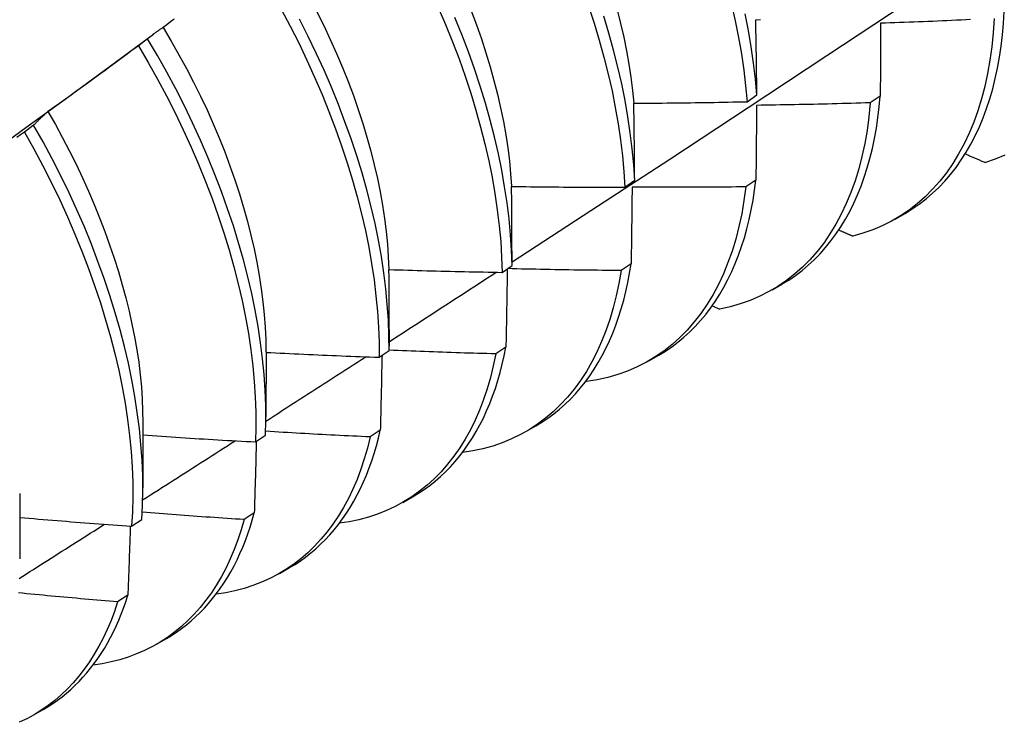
# Model space of a CAD drawing. Header units: inches. Extents: x 23 to 609, y 66 to 286.
# Tile 165 of 178: x 565.23 to 565.508, y 243.954 to 244.152. Entities that reach past the tile are written whole.
import ezdxf

# ---------------------------------------------------------------- set-up
doc = ezdxf.new("R2010")
doc.units = ezdxf.units.IN
doc.header["$MEASUREMENT"] = 0
doc.layers.add('Visible Edges(ANSI)', color=7, linetype='Continuous', lineweight=25)

msp = doc.modelspace()

# ---------------------------------------------------------------- linework, layer by layer
at = {"layer": 'Visible Edges(ANSI)'}
for p, q in [((565.25401, 244.13809), (565.26794, 244.14838)), ((565.26626, 244.14706), (565.26366, 244.14508)), ((565.43568, 244.12926), (565.43847, 244.13121)), ((565.47333, 244.13087), (565.4705, 244.12895)), ((565.23405, 244.12261), (565.23145, 244.12063)), ((565.40113, 244.1051), (565.40393, 244.10705)), ((565.43818, 244.1071), (565.43534, 244.10519)), ((565.47754, 244.09607), (565.48035, 244.09769)), ((565.36646, 244.08101), (565.36927, 244.08296)), ((565.40291, 244.08343), (565.40006, 244.08152)), ((565.44274, 244.07603), (565.44556, 244.07765)), ((565.42587, 244.07158), (565.42796, 244.07064)), ((565.3345, 244.06484), (565.3345, 244.06012)), ((565.29972, 244.05852), (565.2997, 244.04008)), ((565.33168, 244.057), (565.33449, 244.05894)), ((565.36753, 244.05985), (565.36466, 244.05795)), ((565.40795, 244.056), (565.41076, 244.05761)), ((565.39012, 244.05025), (565.39032, 244.05016)), ((565.26492, 244.03848), (565.2649, 244.02004)), ((565.33203, 244.03636), (565.32916, 244.03447)), ((565.37315, 244.03596), (565.37596, 244.03758)), ((565.29677, 244.03306), (565.29959, 244.03499)), ((565.23013, 244.01844), (565.2301, 244)), ((565.33835, 244.01592), (565.34116, 244.01754)), ((565.29641, 244.01298), (565.29353, 244.0111)), ((565.26174, 244.0092), (565.26458, 244.01113)), ((565.30355, 243.99588), (565.30636, 243.9975)), ((565.26068, 243.98971), (565.25779, 243.98783)), ((565.26875, 243.97584), (565.27156, 243.97746)), ((565.23395, 243.9558), (565.23676, 243.95742))]:
    msp.add_line(p, q, dxfattribs=at)
at = {"layer": 'Visible Edges(ANSI)', "flags": 128}
for points in [[(565.36927, 244.08394), (565.39156, 244.09848), (565.41382, 244.11304), (565.43604, 244.12765), (565.45822, 244.14228), (565.48035, 244.15694), (565.50245, 244.17163), (565.52451, 244.18635), (565.54652, 244.2011), (565.5685, 244.21587), (565.59043, 244.23067), (565.61233, 244.24549), (565.63418, 244.26034), (565.656, 244.27521), (565.67778, 244.2901), (565.69951, 244.30501)], [(565.304, 244.15542), (565.30654, 244.15065), (565.30896, 244.14586), (565.31127, 244.14103), (565.31347, 244.13619), (565.31556, 244.13134), (565.31752, 244.12648), (565.31937, 244.12162), (565.32109, 244.11677), (565.32269, 244.11193), (565.32416, 244.10711), (565.3255, 244.10232), (565.32672, 244.09755), (565.3278, 244.09282), (565.32875, 244.08813), (565.32957, 244.0835), (565.33026, 244.07891), (565.33081, 244.07439), (565.33123, 244.06993), (565.33151, 244.06554), (565.33166, 244.06123), (565.33168, 244.057)], [(565.3484, 244.15594), (565.35048, 244.15109), (565.35243, 244.14623), (565.35427, 244.14138), (565.35599, 244.13652), (565.35758, 244.13169), (565.35904, 244.12687), (565.36038, 244.12207), (565.36158, 244.11731), (565.36266, 244.11258), (565.3636, 244.1079), (565.36441, 244.10326), (565.36509, 244.09868), (565.36564, 244.09416), (565.36605, 244.0897), (565.36632, 244.08532), (565.36646, 244.08101)], [(565.35771, 244.15492), (565.3592, 244.15096), (565.36059, 244.14701), (565.36188, 244.14306), (565.36307, 244.13914), (565.36416, 244.13523), (565.36515, 244.13135), (565.36604, 244.12751), (565.36681, 244.1237), (565.36748, 244.11993), (565.36805, 244.1162), (565.3685, 244.11252), (565.36885, 244.1089), (565.3691, 244.10533)], [(565.39088, 244.15628), (565.39247, 244.15144), (565.39392, 244.14662), (565.39525, 244.14183), (565.39645, 244.13707), (565.39752, 244.13234), (565.39845, 244.12766), (565.39926, 244.12303), (565.39993, 244.11845), (565.40046, 244.11393), (565.40087, 244.10948), (565.40113, 244.1051)], [(565.39895, 244.15521), (565.39993, 244.15133), (565.40082, 244.14748), (565.4016, 244.14367), (565.40227, 244.13989), (565.40285, 244.13616), (565.40331, 244.13247), (565.40367, 244.12884)], [(565.43131, 244.15682), (565.43237, 244.1521), (565.4333, 244.14742), (565.4341, 244.14279), (565.43476, 244.13822), (565.43529, 244.13371), (565.43568, 244.12926)], [(565.27381, 244.15262), (565.27276, 244.15183), (565.2717, 244.15104), (565.27065, 244.15025)], [(565.33449, 244.05894), (565.33447, 244.06317), (565.33431, 244.06749), (565.33401, 244.07188), (565.33358, 244.07635), (565.33302, 244.08088), (565.33233, 244.08547), (565.3315, 244.09011), (565.33053, 244.0948), (565.32944, 244.09953), (565.32822, 244.1043), (565.32686, 244.1091), (565.32538, 244.11392), (565.32377, 244.11876), (565.32204, 244.12361), (565.32019, 244.12847), (565.31822, 244.13333), (565.31612, 244.13818), (565.31391, 244.14302), (565.31159, 244.14784), (565.30916, 244.15264)], [(565.31408, 244.15471), (565.31603, 244.15078), (565.31789, 244.14684), (565.31966, 244.14288), (565.32134, 244.13892), (565.32292, 244.13496), (565.32441, 244.131), (565.32579, 244.12705), (565.32708, 244.12311), (565.32826, 244.11919), (565.32935, 244.11528), (565.33032, 244.11141), (565.3312, 244.10756), (565.33197, 244.10375), (565.33264, 244.09998), (565.3332, 244.09625), (565.33366, 244.09256), (565.33402, 244.08893), (565.33427, 244.08535), (565.33442, 244.08184)], [(565.36927, 244.08296), (565.36912, 244.08727), (565.36883, 244.09166), (565.36841, 244.09612), (565.36786, 244.10065), (565.36717, 244.10523), (565.36635, 244.10987), (565.36539, 244.11456), (565.36431, 244.11929), (565.36309, 244.12405), (565.36174, 244.12885), (565.36027, 244.13367), (565.35867, 244.13851), (565.35695, 244.14336), (565.3551, 244.14822), (565.35313, 244.15308)], [(565.40393, 244.10705), (565.40365, 244.11144), (565.40324, 244.11589), (565.40269, 244.12041), (565.40201, 244.125), (565.4012, 244.12963), (565.40025, 244.13432), (565.39917, 244.13905), (565.39796, 244.14381), (565.39663, 244.14861), (565.39516, 244.15343)], [(565.43847, 244.13121), (565.43807, 244.13567), (565.43753, 244.14018), (565.43685, 244.14476), (565.43605, 244.1494), (565.43511, 244.15408)], [(565.43814, 244.15244), (565.43947, 244.15247)], [(565.43847, 244.13121), (565.43846, 244.13211), (565.43845, 244.133), (565.43844, 244.1339), (565.43842, 244.13479), (565.43841, 244.13568), (565.4384, 244.13657), (565.43839, 244.13746), (565.43837, 244.13835), (565.43836, 244.13923), (565.43835, 244.14012), (565.43833, 244.14101), (565.43832, 244.14189), (565.43831, 244.14278), (565.43829, 244.14366), (565.43828, 244.14454), (565.43826, 244.14542), (565.43825, 244.1463), (565.43823, 244.14718), (565.43822, 244.14806), (565.4382, 244.14894), (565.43819, 244.14982), (565.43817, 244.15069), (565.43816, 244.15157), (565.43814, 244.15244)], [(565.50554, 244.15279), (565.50527, 244.14875), (565.50488, 244.1448), (565.50435, 244.14096), (565.50369, 244.13723), (565.5029, 244.1336), (565.50198, 244.1301), (565.50093, 244.12672), (565.49976, 244.12346), (565.49845, 244.12033), (565.49703, 244.11734), (565.49549, 244.11448), (565.49382, 244.11176), (565.49204, 244.10919), (565.49015, 244.10677), (565.48814, 244.1045), (565.48603, 244.10238), (565.4838, 244.10042), (565.48148, 244.09862), (565.47905, 244.09698), (565.47653, 244.09551), (565.47391, 244.0942), (565.47121, 244.09306), (565.46841, 244.09208), (565.46554, 244.09128)], [(565.49886, 244.15246), (565.49752, 244.15239), (565.49618, 244.15233), (565.49485, 244.15227), (565.49351, 244.15221), (565.49217, 244.15215), (565.49084, 244.15209), (565.4895, 244.15204), (565.48816, 244.15198), (565.48683, 244.15192), (565.48549, 244.15187), (565.48415, 244.15182), (565.48282, 244.15176), (565.48148, 244.15171), (565.48014, 244.15166), (565.4788, 244.15162), (565.47747, 244.15157), (565.47613, 244.15152), (565.47479, 244.15148), (565.47345, 244.15143)], [(565.48035, 244.09769), (565.4824, 244.09894), (565.48438, 244.10031), (565.48629, 244.10177), (565.48813, 244.10335), (565.4899, 244.10503), (565.4916, 244.10682), (565.49322, 244.10871), (565.49477, 244.1107), (565.49625, 244.1128), (565.49764, 244.11499), (565.49896, 244.11727), (565.50019, 244.11965), (565.50134, 244.12212), (565.50241, 244.12468), (565.5034, 244.12733), (565.5043, 244.13007), (565.50511, 244.13288), (565.50584, 244.13578), (565.50648, 244.13876), (565.50704, 244.14181), (565.5075, 244.14494), (565.50788, 244.14813), (565.50817, 244.15139), (565.50836, 244.15472)], [(565.27065, 244.15025), (565.27046, 244.15013), (565.27027, 244.15), (565.27008, 244.14988), (565.26989, 244.14976), (565.26971, 244.14963), (565.26952, 244.1495), (565.26933, 244.14938), (565.26915, 244.14925), (565.26896, 244.14912), (565.26878, 244.14899), (565.26859, 244.14886), (565.26841, 244.14873), (565.26823, 244.14859), (565.26805, 244.14846), (565.26786, 244.14832), (565.26768, 244.14818), (565.2675, 244.14805), (565.26732, 244.14791), (565.26715, 244.14777), (565.26697, 244.14763), (565.26679, 244.14749), (565.26661, 244.14734), (565.26644, 244.1472), (565.26626, 244.14706)], [(565.27062, 244.15022), (565.2729, 244.14641), (565.2751, 244.14256), (565.27722, 244.13868), (565.27926, 244.13478), (565.2812, 244.13086), (565.28306, 244.12693), (565.28482, 244.12298), (565.28649, 244.11903), (565.28806, 244.11507), (565.28954, 244.11112), (565.29092, 244.10717), (565.2922, 244.10324), (565.29338, 244.09932), (565.29447, 244.09542), (565.29545, 244.09154), (565.29634, 244.0877), (565.29712, 244.08388), (565.29781, 244.08011), (565.29838, 244.07638), (565.29886, 244.0727), (565.29923, 244.06906), (565.2995, 244.06549), (565.29966, 244.06197), (565.29971, 244.05852)], [(565.47345, 244.15143), (565.47345, 244.15058), (565.47345, 244.14974), (565.47344, 244.14889), (565.47344, 244.14804), (565.47343, 244.14719), (565.47343, 244.14634), (565.47342, 244.14549), (565.47342, 244.14464), (565.47341, 244.14378), (565.47341, 244.14293), (565.4734, 244.14207), (565.4734, 244.14122), (565.47339, 244.14036), (565.47339, 244.1395), (565.47338, 244.13864), (565.47338, 244.13778), (565.47337, 244.13692), (565.47337, 244.13606), (565.47336, 244.1352), (565.47335, 244.13433), (565.47335, 244.13347), (565.47334, 244.1326), (565.47334, 244.13174), (565.47333, 244.13087)], [(565.29959, 244.03499), (565.2997, 244.03915), (565.29966, 244.04339), (565.2995, 244.04771), (565.29919, 244.05211), (565.29876, 244.05658), (565.29819, 244.06111), (565.29748, 244.0657), (565.29664, 244.07035), (565.29567, 244.07504), (565.29457, 244.07977), (565.29334, 244.08454), (565.29198, 244.08934), (565.29049, 244.09417), (565.28888, 244.09901), (565.28714, 244.10386), (565.28528, 244.10872), (565.2833, 244.11358), (565.2812, 244.11843), (565.27898, 244.12327), (565.27665, 244.12809), (565.27421, 244.13288), (565.27167, 244.13764), (565.26901, 244.14237), (565.26626, 244.14706)], [(565.26366, 244.14508), (565.2626, 244.14429), (565.26154, 244.14351), (565.26049, 244.14272), (565.25943, 244.14194), (565.25837, 244.14115), (565.2573, 244.14037), (565.25624, 244.13959), (565.25518, 244.13881), (565.25412, 244.13803), (565.25305, 244.13725), (565.25199, 244.13647), (565.25092, 244.1357), (565.24986, 244.13492), (565.24879, 244.13415), (565.24772, 244.13337), (565.24666, 244.1326), (565.24559, 244.13183), (565.24452, 244.13106), (565.24345, 244.13029), (565.24238, 244.12952), (565.24131, 244.12875), (565.24023, 244.12799), (565.23916, 244.12722), (565.23809, 244.12646)], [(565.26366, 244.14508), (565.26641, 244.14039), (565.26905, 244.13566), (565.27159, 244.1309), (565.27402, 244.1261), (565.27634, 244.12128), (565.27855, 244.11644), (565.28064, 244.11159), (565.28261, 244.10673), (565.28446, 244.10187), (565.28619, 244.09702), (565.2878, 244.09218), (565.28928, 244.08736), (565.29063, 244.08256), (565.29185, 244.07779), (565.29294, 244.07306), (565.2939, 244.06837), (565.29473, 244.06373), (565.29542, 244.05914), (565.29598, 244.05461), (565.29641, 244.05015), (565.2967, 244.04576), (565.29686, 244.04144), (565.29688, 244.03721), (565.29677, 244.03306)], [(565.22072, 244.11383), (565.23182, 244.12192), (565.24291, 244.13), (565.254, 244.13809)], [(565.44556, 244.07765), (565.4475, 244.07884), (565.44939, 244.08013), (565.45122, 244.08152), (565.45298, 244.083), (565.45469, 244.08458), (565.45632, 244.08626), (565.45789, 244.08803), (565.45939, 244.08989), (565.46082, 244.09185), (565.46219, 244.09389), (565.46348, 244.09602), (565.46469, 244.09824), (565.46584, 244.10054), (565.46691, 244.10292), (565.4679, 244.10538), (565.46882, 244.10793), (565.46966, 244.11055), (565.47042, 244.11324), (565.47111, 244.11601), (565.47171, 244.11885), (565.47224, 244.12176), (565.47268, 244.12473), (565.47305, 244.12777), (565.47333, 244.13087)], [(565.40369, 244.12884), (565.40502, 244.12885), (565.40636, 244.12885), (565.40769, 244.12886), (565.40902, 244.12887), (565.41036, 244.12888), (565.41169, 244.12889), (565.41302, 244.1289), (565.41436, 244.12892), (565.41569, 244.12893), (565.41702, 244.12895), (565.41835, 244.12896), (565.41969, 244.12898), (565.42102, 244.129), (565.42235, 244.12902), (565.42369, 244.12904), (565.42502, 244.12906), (565.42635, 244.12908), (565.42769, 244.1291), (565.42902, 244.12913), (565.43035, 244.12915), (565.43169, 244.12918), (565.43302, 244.1292), (565.43435, 244.12923), (565.43568, 244.12926)], [(565.40393, 244.10705), (565.40392, 244.10797), (565.40392, 244.10889), (565.40391, 244.1098), (565.4039, 244.11072), (565.40389, 244.11163), (565.40388, 244.11255), (565.40387, 244.11346), (565.40386, 244.11437), (565.40385, 244.11528), (565.40385, 244.11619), (565.40384, 244.1171), (565.40383, 244.11801), (565.40382, 244.11892), (565.4038, 244.11982), (565.40379, 244.12073), (565.40378, 244.12163), (565.40377, 244.12254), (565.40376, 244.12344), (565.40375, 244.12434), (565.40374, 244.12524), (565.40373, 244.12614), (565.40371, 244.12704), (565.4037, 244.12794), (565.40369, 244.12884)], [(565.4705, 244.12895), (565.47011, 244.125), (565.46959, 244.12115), (565.46893, 244.11741), (565.46815, 244.11378), (565.46724, 244.11026), (565.4662, 244.10687), (565.46503, 244.10361), (565.46374, 244.10047), (565.46232, 244.09747), (565.46078, 244.09461), (565.45913, 244.09188), (565.45735, 244.0893), (565.45546, 244.08687), (565.45346, 244.08459), (565.45136, 244.08247), (565.44914, 244.0805), (565.44682, 244.07869), (565.4444, 244.07704), (565.44188, 244.07555), (565.43927, 244.07423), (565.43657, 244.07308), (565.43378, 244.0721), (565.43091, 244.07128), (565.42796, 244.07064)], [(565.43838, 244.12823), (565.43837, 244.12736), (565.43836, 244.12649), (565.43835, 244.12561), (565.43835, 244.12474), (565.43834, 244.12387), (565.43833, 244.12299), (565.43832, 244.12212), (565.43832, 244.12124), (565.43831, 244.12037), (565.4383, 244.11949), (565.43829, 244.11861), (565.43828, 244.11773), (565.43828, 244.11685), (565.43827, 244.11597), (565.43826, 244.11509), (565.43825, 244.1142), (565.43824, 244.11332), (565.43823, 244.11243), (565.43823, 244.11155), (565.43822, 244.11066), (565.43821, 244.10977), (565.4382, 244.10888), (565.43819, 244.10799), (565.43818, 244.1071)], [(565.4705, 244.12895), (565.46916, 244.12891), (565.46782, 244.12886), (565.46648, 244.12882), (565.46514, 244.12879), (565.46381, 244.12875), (565.46247, 244.12871), (565.46113, 244.12867), (565.45979, 244.12864), (565.45845, 244.12861), (565.45712, 244.12857), (565.45578, 244.12854), (565.45444, 244.12851), (565.4531, 244.12848), (565.45176, 244.12845), (565.45042, 244.12843), (565.44908, 244.1284), (565.44775, 244.12837), (565.44641, 244.12835), (565.44507, 244.12833), (565.44373, 244.1283), (565.44239, 244.12828), (565.44105, 244.12826), (565.43971, 244.12824), (565.43838, 244.12823)], [(565.23809, 244.12646), (565.23791, 244.12631), (565.23774, 244.12616), (565.23757, 244.12601), (565.23739, 244.12586), (565.23722, 244.12571), (565.23705, 244.12555), (565.23688, 244.1254), (565.23671, 244.12524), (565.23654, 244.12508), (565.23637, 244.12493), (565.2362, 244.12477), (565.23603, 244.12461), (565.23586, 244.12445), (565.23569, 244.12429), (565.23553, 244.12412), (565.23536, 244.12396), (565.2352, 244.12379), (565.23503, 244.12363), (565.23487, 244.12346), (565.2347, 244.12329), (565.23454, 244.12312), (565.23438, 244.12295), (565.23422, 244.12278), (565.23405, 244.12261)], [(565.23808, 244.12646), (565.24018, 244.12277), (565.24221, 244.11905), (565.24416, 244.11531), (565.24603, 244.11155), (565.24782, 244.10777), (565.24953, 244.10399), (565.25116, 244.10019), (565.2527, 244.09639), (565.25416, 244.0926), (565.25552, 244.08881), (565.2568, 244.08502), (565.258, 244.08125), (565.2591, 244.0775), (565.2601, 244.07377), (565.26102, 244.07006), (565.26184, 244.06639), (565.26257, 244.06274), (565.2632, 244.05914), (565.26373, 244.05557), (565.26416, 244.05206), (565.26449, 244.04859), (565.26472, 244.04517), (565.26485, 244.04181), (565.26489, 244.03851)], [(565.26458, 244.01113), (565.2648, 244.0152), (565.2649, 244.01936), (565.26486, 244.0236), (565.26468, 244.02793), (565.26437, 244.03233), (565.26393, 244.0368), (565.26335, 244.04134), (565.26264, 244.04594), (565.26179, 244.05058), (565.26081, 244.05528), (565.2597, 244.06002), (565.25846, 244.06479), (565.2571, 244.06959), (565.2556, 244.07442), (565.25398, 244.07926), (565.25223, 244.08411), (565.25036, 244.08897), (565.24838, 244.09383), (565.24627, 244.09868), (565.24405, 244.10351), (565.24171, 244.10833), (565.23927, 244.11313), (565.23671, 244.11789), (565.23405, 244.12261)], [(565.23145, 244.12063), (565.23037, 244.11987), (565.2293, 244.11911)], [(565.23145, 244.12063), (565.2341, 244.11591), (565.23664, 244.11114), (565.23908, 244.10635), (565.24141, 244.10153), (565.24362, 244.09669), (565.24572, 244.09184), (565.2477, 244.08698), (565.24956, 244.08212), (565.25129, 244.07727), (565.25291, 244.07243), (565.25439, 244.06761), (565.25575, 244.06281), (565.25698, 244.05804), (565.25808, 244.0533), (565.25905, 244.04861), (565.25988, 244.04397), (565.26059, 244.03937), (565.26115, 244.03484), (565.26159, 244.03038), (565.26189, 244.02598), (565.26205, 244.02166), (565.26208, 244.01742), (565.26198, 244.01327), (565.26174, 244.0092)], [(565.49735, 244.1145), (565.49758, 244.1144), (565.49782, 244.1143), (565.49806, 244.1142), (565.4983, 244.1141), (565.49853, 244.114), (565.49877, 244.1139), (565.49901, 244.11379), (565.49924, 244.11369), (565.49948, 244.11359), (565.49972, 244.11349), (565.49996, 244.11339), (565.50019, 244.11329), (565.50043, 244.11319), (565.50067, 244.11308), (565.50091, 244.11298), (565.50114, 244.11288), (565.50138, 244.11278), (565.50162, 244.11268), (565.50186, 244.11258), (565.50209, 244.11248), (565.50233, 244.11237), (565.50257, 244.11227), (565.50281, 244.11217), (565.50304, 244.11207)], [(565.50855, 244.11417), (565.50584, 244.11303), (565.50304, 244.11207)], [(565.36914, 244.10529), (565.37047, 244.10528), (565.3718, 244.10526), (565.37313, 244.10524), (565.37447, 244.10522), (565.3758, 244.10521), (565.37713, 244.10519), (565.37847, 244.10518), (565.3798, 244.10517), (565.38113, 244.10516), (565.38247, 244.10515), (565.3838, 244.10514), (565.38513, 244.10513), (565.38647, 244.10512), (565.3878, 244.10512), (565.38913, 244.10511), (565.39047, 244.10511), (565.3918, 244.1051), (565.39313, 244.1051), (565.39447, 244.1051), (565.3958, 244.1051), (565.39713, 244.1051), (565.39847, 244.1051), (565.3998, 244.1051), (565.40113, 244.1051)], [(565.36927, 244.08296), (565.36927, 244.0839), (565.36926, 244.08484), (565.36926, 244.08578), (565.36926, 244.08671), (565.36925, 244.08765), (565.36925, 244.08859), (565.36925, 244.08952), (565.36924, 244.09046), (565.36924, 244.09139), (565.36923, 244.09232), (565.36923, 244.09326), (565.36922, 244.09419), (565.36922, 244.09512), (565.36921, 244.09605), (565.3692, 244.09698), (565.3692, 244.0979), (565.36919, 244.09883), (565.36918, 244.09976), (565.36918, 244.10068), (565.36917, 244.10161), (565.36916, 244.10253), (565.36915, 244.10345), (565.36914, 244.10437), (565.36914, 244.10529)], [(565.43534, 244.10519), (565.43482, 244.10133), (565.43418, 244.09759), (565.4334, 244.09395), (565.4325, 244.09043), (565.43146, 244.08703), (565.4303, 244.08376), (565.42902, 244.08062), (565.42761, 244.07761), (565.42608, 244.07473), (565.42443, 244.072), (565.42266, 244.06941), (565.42078, 244.06697), (565.41879, 244.06468), (565.41668, 244.06255), (565.41448, 244.06057), (565.41216, 244.05875), (565.40975, 244.05709), (565.40724, 244.0556), (565.40463, 244.05427), (565.40194, 244.0531), (565.39915, 244.05211), (565.39629, 244.05129), (565.39334, 244.05064), (565.39032, 244.05016)], [(565.4032, 244.1051), (565.40319, 244.10421), (565.40318, 244.10331), (565.40316, 244.10242), (565.40315, 244.10152), (565.40314, 244.10063), (565.40313, 244.09973), (565.40312, 244.09883), (565.40311, 244.09793), (565.4031, 244.09703), (565.40309, 244.09613), (565.40308, 244.09523), (565.40306, 244.09433), (565.40305, 244.09342), (565.40304, 244.09252), (565.40303, 244.09161), (565.40302, 244.09071), (565.403, 244.0898), (565.40299, 244.08889), (565.40298, 244.08799), (565.40297, 244.08708), (565.40295, 244.08617), (565.40294, 244.08525), (565.40293, 244.08434), (565.40291, 244.08343)], [(565.43534, 244.10519), (565.434, 244.10517), (565.43266, 244.10516), (565.43132, 244.10514), (565.42998, 244.10513), (565.42864, 244.10512), (565.4273, 244.10511), (565.42596, 244.1051), (565.42462, 244.10509), (565.42328, 244.10509), (565.42195, 244.10508), (565.42061, 244.10507), (565.41927, 244.10507), (565.41793, 244.10507), (565.41659, 244.10506), (565.41525, 244.10506), (565.41391, 244.10506), (565.41257, 244.10506), (565.41123, 244.10507), (565.40989, 244.10507), (565.40855, 244.10507), (565.40721, 244.10508), (565.40587, 244.10508), (565.40454, 244.10509), (565.4032, 244.1051)], [(565.41076, 244.05761), (565.41261, 244.05874), (565.41441, 244.05996), (565.41615, 244.06126), (565.41784, 244.06266), (565.41947, 244.06414), (565.42104, 244.06571), (565.42255, 244.06736), (565.424, 244.06909), (565.42539, 244.07091), (565.42671, 244.07281), (565.42797, 244.07479), (565.42917, 244.07685), (565.4303, 244.07899), (565.43137, 244.0812), (565.43236, 244.08348), (565.43329, 244.08584), (565.43415, 244.08827), (565.43494, 244.09077), (565.43566, 244.09333), (565.43631, 244.09596), (565.43688, 244.09866), (565.43739, 244.10141), (565.43782, 244.10423), (565.43818, 244.1071)], [(565.46161, 244.093), (565.46178, 244.09293), (565.46194, 244.09286), (565.4621, 244.09279), (565.46227, 244.09272), (565.46243, 244.09264), (565.46259, 244.09257), (565.46276, 244.0925), (565.46292, 244.09243), (565.46308, 244.09236), (565.46325, 244.09229), (565.46341, 244.09221), (565.46357, 244.09214), (565.46374, 244.09207), (565.4639, 244.092), (565.46406, 244.09193), (565.46423, 244.09185), (565.46439, 244.09178), (565.46456, 244.09171), (565.46472, 244.09164), (565.46488, 244.09157), (565.46505, 244.0915), (565.46521, 244.09142), (565.46537, 244.09135), (565.46554, 244.09128)], [(565.37596, 244.03758), (565.37771, 244.03864), (565.37942, 244.03979), (565.38108, 244.04101), (565.38269, 244.04232), (565.38424, 244.0437), (565.38575, 244.04516), (565.3872, 244.0467), (565.38859, 244.04831), (565.38994, 244.05), (565.39122, 244.05176), (565.39245, 244.05359), (565.39362, 244.0555), (565.39473, 244.05747), (565.39579, 244.05951), (565.39678, 244.06163), (565.39771, 244.0638), (565.39858, 244.06604), (565.39939, 244.06835), (565.40014, 244.07072), (565.40082, 244.07314), (565.40144, 244.07563), (565.402, 244.07817), (565.40249, 244.08077), (565.40291, 244.08343)], [(565.33448, 244.08181), (565.33581, 244.08176), (565.33714, 244.08172), (565.33848, 244.08168), (565.33981, 244.08164), (565.34114, 244.0816), (565.34247, 244.08156), (565.34381, 244.08152), (565.34514, 244.08148), (565.34647, 244.08145), (565.3478, 244.08141), (565.34914, 244.08138), (565.35047, 244.08134), (565.3518, 244.08131), (565.35314, 244.08128), (565.35447, 244.08125), (565.3558, 244.08122), (565.35713, 244.08119), (565.35847, 244.08116), (565.3598, 244.08113), (565.36113, 244.08111), (565.36247, 244.08108), (565.3638, 244.08106), (565.36513, 244.08104), (565.36646, 244.08101)], [(565.3345, 244.06484), (565.3345, 244.06555), (565.33451, 244.06626), (565.33451, 244.06698), (565.33451, 244.06769), (565.33451, 244.0684), (565.33451, 244.06911), (565.33451, 244.06982), (565.33451, 244.07053), (565.33451, 244.07123), (565.3345, 244.07194), (565.3345, 244.07265), (565.3345, 244.07336), (565.3345, 244.07406), (565.3345, 244.07477), (565.3345, 244.07548), (565.3345, 244.07618), (565.3345, 244.07689), (565.33449, 244.07759), (565.33449, 244.07829), (565.33449, 244.079), (565.33449, 244.0797), (565.33449, 244.0804), (565.33448, 244.0811), (565.33448, 244.08181)], [(565.3345, 244.06139), (565.33576, 244.06221), (565.33703, 244.06303), (565.33829, 244.06385), (565.33955, 244.06466), (565.34082, 244.06548), (565.34208, 244.0663), (565.34335, 244.06712), (565.34461, 244.06794), (565.34587, 244.06875), (565.34714, 244.06957), (565.3484, 244.07039), (565.34966, 244.07121), (565.35093, 244.07203), (565.35219, 244.07285), (565.35345, 244.07367), (565.35472, 244.07449), (565.35598, 244.07531), (565.35724, 244.07613), (565.3585, 244.07695), (565.35977, 244.07777), (565.36103, 244.07859), (565.36229, 244.07941), (565.36355, 244.08023), (565.36482, 244.08105)], [(565.40006, 244.08152), (565.39945, 244.0779), (565.39871, 244.07438), (565.39786, 244.07096), (565.39688, 244.06766), (565.39579, 244.06448), (565.39458, 244.06142), (565.39326, 244.05847), (565.39182, 244.05566), (565.39027, 244.05297), (565.38861, 244.05042), (565.38684, 244.04801), (565.38497, 244.04573), (565.38299, 244.0436), (565.38091, 244.04161), (565.37874, 244.03976), (565.37647, 244.03807), (565.3741, 244.03652), (565.37165, 244.03513), (565.36911, 244.0339), (565.36649, 244.03282), (565.36379, 244.03189), (565.36101, 244.03113), (565.35816, 244.03053), (565.35523, 244.03008)], [(565.36792, 244.08202), (565.3679, 244.08111), (565.36789, 244.08019), (565.36787, 244.07928), (565.36786, 244.07836), (565.36784, 244.07744), (565.36783, 244.07652), (565.36781, 244.0756), (565.3678, 244.07468), (565.36778, 244.07376), (565.36777, 244.07284), (565.36775, 244.07192), (565.36773, 244.07099), (565.36772, 244.07007), (565.3677, 244.06915), (565.36768, 244.06822), (565.36767, 244.06729), (565.36765, 244.06636), (565.36763, 244.06544), (565.36762, 244.06451), (565.3676, 244.06358), (565.36758, 244.06265), (565.36756, 244.06171), (565.36755, 244.06078), (565.36753, 244.05985)], [(565.40006, 244.08152), (565.39872, 244.08153), (565.39738, 244.08154), (565.39605, 244.08155), (565.39471, 244.08157), (565.39337, 244.08158), (565.39203, 244.0816), (565.3907, 244.08161), (565.38936, 244.08163), (565.38802, 244.08165), (565.38669, 244.08167), (565.38535, 244.08169), (565.38401, 244.08171), (565.38267, 244.08174), (565.38134, 244.08176), (565.38, 244.08178), (565.37866, 244.08181), (565.37732, 244.08184), (565.37599, 244.08186), (565.37465, 244.08189), (565.37331, 244.08192), (565.37198, 244.08195), (565.37064, 244.08199), (565.3693, 244.08202), (565.36796, 244.08205)], [(565.29972, 244.05838), (565.30105, 244.05831), (565.30238, 244.05825), (565.30372, 244.05818), (565.30505, 244.05811), (565.30638, 244.05805), (565.30771, 244.05799), (565.30904, 244.05792), (565.31037, 244.05786), (565.3117, 244.0578), (565.31303, 244.05774), (565.31436, 244.05768), (565.3157, 244.05762), (565.31703, 244.05757), (565.31836, 244.05751), (565.31969, 244.05746), (565.32102, 244.0574), (565.32235, 244.05735), (565.32368, 244.05729), (565.32502, 244.05724), (565.32635, 244.05719), (565.32768, 244.05714), (565.32901, 244.05709), (565.33034, 244.05705), (565.33168, 244.057)], [(565.36466, 244.05795), (565.36397, 244.05456), (565.36316, 244.05128), (565.36224, 244.0481), (565.36121, 244.04503), (565.36007, 244.04206), (565.35882, 244.03921), (565.35748, 244.03648), (565.35602, 244.03386), (565.35447, 244.03136), (565.35282, 244.02899), (565.35106, 244.02675), (565.34922, 244.02463), (565.34727, 244.02265), (565.34524, 244.0208), (565.34312, 244.01909), (565.34091, 244.01751), (565.33862, 244.01607), (565.33624, 244.01478), (565.33379, 244.01363), (565.33126, 244.01262), (565.32866, 244.01175), (565.32598, 244.01104), (565.32324, 244.01047), (565.32043, 244.01004)], [(565.33251, 244.05757), (565.33249, 244.0567), (565.33247, 244.05582), (565.33245, 244.05494), (565.33243, 244.05407), (565.33241, 244.05319), (565.3324, 244.05231), (565.33238, 244.05143), (565.33236, 244.05055), (565.33234, 244.04967), (565.33232, 244.04879), (565.3323, 244.0479), (565.33228, 244.04702), (565.33226, 244.04614), (565.33224, 244.04525), (565.33222, 244.04437), (565.3322, 244.04348), (565.33218, 244.04259), (565.33216, 244.0417), (565.33214, 244.04082), (565.33211, 244.03993), (565.33209, 244.03904), (565.33207, 244.03815), (565.33205, 244.03726), (565.33203, 244.03636)], [(565.36466, 244.05795), (565.36341, 244.05798), (565.36215, 244.05802), (565.36089, 244.05805), (565.35963, 244.05809), (565.35838, 244.05813), (565.35712, 244.05816), (565.35586, 244.0582), (565.35461, 244.05824), (565.35335, 244.05828), (565.35209, 244.05833), (565.35083, 244.05837), (565.34958, 244.05841), (565.34832, 244.05846), (565.34706, 244.0585), (565.3458, 244.05855), (565.34455, 244.0586), (565.34329, 244.05864), (565.34203, 244.05869), (565.34078, 244.05874), (565.33952, 244.05879), (565.33826, 244.05885), (565.33701, 244.0589), (565.33575, 244.05895), (565.33449, 244.05901)], [(565.34116, 244.01754), (565.34282, 244.01854), (565.34443, 244.01962), (565.34601, 244.02076), (565.34753, 244.02198), (565.34902, 244.02327), (565.35045, 244.02462), (565.35184, 244.02605), (565.35318, 244.02754), (565.35447, 244.0291), (565.35571, 244.03073), (565.3569, 244.03242), (565.35804, 244.03417), (565.35913, 244.03599), (565.36017, 244.03787), (565.36115, 244.03981), (565.36208, 244.04182), (565.36296, 244.04388), (565.36378, 244.04599), (565.36455, 244.04817), (565.36526, 244.0504), (565.36591, 244.05268), (565.36651, 244.05502), (565.36705, 244.05741), (565.36753, 244.05985)], [(565.29969, 244.03896), (565.30086, 244.03972), (565.30204, 244.04048), (565.30322, 244.04123), (565.3044, 244.04199), (565.30557, 244.04275), (565.30675, 244.0435), (565.30793, 244.04426), (565.3091, 244.04502), (565.31028, 244.04577), (565.31146, 244.04653), (565.31263, 244.04729), (565.31381, 244.04805), (565.31499, 244.0488), (565.31616, 244.04956), (565.31734, 244.05032), (565.31851, 244.05108), (565.31969, 244.05183), (565.32086, 244.05259), (565.32204, 244.05335), (565.32322, 244.05411), (565.32439, 244.05487), (565.32557, 244.05562), (565.32674, 244.05638), (565.32792, 244.05714)], [(565.32916, 244.03447), (565.32792, 244.03453), (565.32669, 244.03458), (565.32546, 244.03464), (565.32423, 244.0347), (565.323, 244.03476), (565.32177, 244.03482), (565.32054, 244.03488), (565.31931, 244.03495), (565.31808, 244.03501), (565.31685, 244.03507), (565.31562, 244.03514), (565.31439, 244.0352), (565.31316, 244.03527), (565.31193, 244.03534), (565.3107, 244.03541), (565.30947, 244.03548), (565.30824, 244.03555), (565.30701, 244.03562), (565.30578, 244.03569), (565.30455, 244.03576), (565.30332, 244.03583), (565.30209, 244.03591), (565.30086, 244.03598), (565.29963, 244.03606)], [(565.30636, 243.9975), (565.30792, 243.99844), (565.30945, 243.99945), (565.31093, 244.00051), (565.31238, 244.00165), (565.31378, 244.00284), (565.31515, 244.0041), (565.31647, 244.00541), (565.31775, 244.00679), (565.31899, 244.00823), (565.32019, 244.00972), (565.32134, 244.01127), (565.32244, 244.01288), (565.3235, 244.01455), (565.32452, 244.01627), (565.32549, 244.01805), (565.32641, 244.01988), (565.32728, 244.02177), (565.32811, 244.0237), (565.32888, 244.02569), (565.32961, 244.02773), (565.33029, 244.02982), (565.33092, 244.03195), (565.3315, 244.03414), (565.33203, 244.03636)], [(565.26484, 244.01666), (565.26594, 244.01735), (565.26703, 244.01805), (565.26812, 244.01875), (565.26921, 244.01944), (565.2703, 244.02014), (565.27139, 244.02083), (565.27248, 244.02153), (565.27357, 244.02223), (565.27466, 244.02292), (565.27575, 244.02362), (565.27684, 244.02432), (565.27793, 244.02502), (565.27902, 244.02571), (565.28011, 244.02641), (565.2812, 244.02711), (565.28229, 244.0278), (565.28338, 244.0285), (565.28447, 244.0292), (565.28555, 244.0299), (565.28664, 244.0306), (565.28773, 244.03129), (565.28882, 244.03199), (565.28991, 244.03269), (565.291, 244.03339)], [(565.26492, 244.03502), (565.26625, 244.03492), (565.26757, 244.03483), (565.2689, 244.03474), (565.27022, 244.03465), (565.27155, 244.03457), (565.27288, 244.03448), (565.2742, 244.03439), (565.27553, 244.03431), (565.27686, 244.03422), (565.27818, 244.03414), (565.27951, 244.03406), (565.28084, 244.03397), (565.28216, 244.03389), (565.28349, 244.03381), (565.28482, 244.03373), (565.28615, 244.03366), (565.28747, 244.03358), (565.2888, 244.0335), (565.29013, 244.03343), (565.29146, 244.03335), (565.29278, 244.03328), (565.29411, 244.0332), (565.29544, 244.03313), (565.29677, 244.03306)], [(565.32916, 244.03447), (565.32838, 244.03133), (565.3275, 244.02828), (565.32653, 244.02532), (565.32545, 244.02247), (565.32428, 244.01972), (565.32301, 244.01708), (565.32164, 244.01454), (565.32018, 244.01212), (565.31863, 244.0098), (565.31699, 244.00761), (565.31526, 244.00553), (565.31344, 244.00357), (565.31154, 244.00173), (565.30956, 244.00002), (565.30749, 243.99843), (565.30534, 243.99697), (565.30312, 243.99564), (565.30083, 243.99443), (565.29846, 243.99336), (565.29602, 243.99242), (565.29352, 243.99162), (565.29095, 243.99094), (565.28832, 243.99041), (565.28563, 243.99)], [(565.29698, 244.03321), (565.29696, 244.03237), (565.29694, 244.03154), (565.29692, 244.0307), (565.29689, 244.02986), (565.29687, 244.02902), (565.29685, 244.02818), (565.29683, 244.02735), (565.2968, 244.02651), (565.29678, 244.02566), (565.29676, 244.02482), (565.29673, 244.02398), (565.29671, 244.02314), (565.29669, 244.0223), (565.29666, 244.02145), (565.29664, 244.02061), (565.29661, 244.01976), (565.29659, 244.01892), (565.29656, 244.01807), (565.29654, 244.01723), (565.29651, 244.01638), (565.29649, 244.01553), (565.29646, 244.01468), (565.29644, 244.01383), (565.29641, 244.01298)], [(565.29353, 244.0111), (565.29233, 244.01118), (565.29113, 244.01125), (565.28993, 244.01133), (565.28872, 244.01141), (565.28752, 244.01149), (565.28632, 244.01158), (565.28512, 244.01166), (565.28392, 244.01174), (565.28272, 244.01182), (565.28152, 244.01191), (565.28031, 244.01199), (565.27911, 244.01208), (565.27791, 244.01217), (565.27671, 244.01225), (565.27551, 244.01234), (565.27431, 244.01243), (565.27311, 244.01252), (565.27191, 244.01261), (565.27071, 244.01271), (565.26951, 244.0128), (565.26831, 244.01289), (565.26711, 244.01298), (565.26591, 244.01308), (565.26471, 244.01317)], [(565.27156, 243.97746), (565.27303, 243.97834), (565.27446, 243.97928), (565.27586, 243.98027), (565.27722, 243.98132), (565.27855, 243.98242), (565.27984, 243.98358), (565.2811, 243.98479), (565.28232, 243.98605), (565.2835, 243.98737), (565.28464, 243.98874), (565.28575, 243.99015), (565.28681, 243.99163), (565.28784, 243.99315), (565.28883, 243.99472), (565.28978, 243.99634), (565.29068, 243.998), (565.29155, 243.99972), (565.29237, 244.00148), (565.29315, 244.00329), (565.29389, 244.00514), (565.29459, 244.00704), (565.29524, 244.00898), (565.29585, 244.01096), (565.29641, 244.01298)], [(565.23012, 244.01171), (565.23143, 244.0116), (565.23275, 244.01148), (565.23407, 244.01137), (565.23538, 244.01126), (565.2367, 244.01115), (565.23802, 244.01104), (565.23933, 244.01093), (565.24065, 244.01082), (565.24197, 244.01071), (565.24329, 244.01061), (565.2446, 244.0105), (565.24592, 244.0104), (565.24724, 244.01029), (565.24856, 244.01019), (565.24987, 244.01009), (565.25119, 244.00998), (565.25251, 244.00988), (565.25383, 244.00978), (565.25515, 244.00969), (565.25647, 244.00959), (565.25779, 244.00949), (565.2591, 244.00939), (565.26042, 244.0093), (565.26174, 244.0092)], [(565.29353, 244.0111), (565.29269, 244.00819), (565.29176, 244.00536), (565.29073, 244.00263), (565.28962, 244), (565.28842, 243.99745), (565.28713, 243.99501), (565.28575, 243.99267), (565.2843, 243.99043), (565.28275, 243.98829), (565.28113, 243.98627), (565.27943, 243.98435), (565.27765, 243.98254), (565.27579, 243.98084), (565.27385, 243.97926), (565.27185, 243.97779), (565.26977, 243.97644), (565.26762, 243.97521), (565.26541, 243.9741), (565.26313, 243.9731), (565.26079, 243.97223), (565.25839, 243.97148), (565.25592, 243.97085), (565.25341, 243.97035), (565.25084, 243.96997)], [(565.22997, 243.99448), (565.23097, 243.99511), (565.23198, 243.99575), (565.23298, 243.99639), (565.23399, 243.99702), (565.23499, 243.99766), (565.23599, 243.9983), (565.237, 243.99893), (565.238, 243.99957), (565.23901, 244.00021), (565.24001, 244.00085), (565.24101, 244.00148), (565.24202, 244.00212), (565.24302, 244.00276), (565.24402, 244.0034), (565.24503, 244.00404), (565.24603, 244.00467), (565.24703, 244.00531), (565.24804, 244.00595), (565.24904, 244.00659), (565.25004, 244.00723), (565.25105, 244.00786), (565.25205, 244.0085), (565.25305, 244.00914), (565.25406, 244.00978)], [(565.26135, 244.00923), (565.26133, 244.00842), (565.2613, 244.00762), (565.26128, 244.00681), (565.26125, 244.006), (565.26122, 244.00519), (565.26119, 244.00438), (565.26117, 244.00357), (565.26114, 244.00276), (565.26111, 244.00195), (565.26109, 244.00113), (565.26106, 244.00032), (565.26103, 243.99951), (565.261, 243.99869), (565.26097, 243.99788), (565.26095, 243.99706), (565.26092, 243.99625), (565.26089, 243.99543), (565.26086, 243.99462), (565.26083, 243.9938), (565.2608, 243.99298), (565.26077, 243.99216), (565.26074, 243.99135), (565.26071, 243.99053), (565.26068, 243.98971)], [(565.25779, 243.98783), (565.25662, 243.98793), (565.25545, 243.98803), (565.25428, 243.98812), (565.25311, 243.98822), (565.25194, 243.98832), (565.25077, 243.98842), (565.2496, 243.98853), (565.24843, 243.98863), (565.24726, 243.98873), (565.24609, 243.98883), (565.24492, 243.98894), (565.24375, 243.98904), (565.24258, 243.98915), (565.24141, 243.98926), (565.24024, 243.98936), (565.23907, 243.98947), (565.2379, 243.98958), (565.23673, 243.98969), (565.23557, 243.9898), (565.2344, 243.98991), (565.23323, 243.99002), (565.23206, 243.99013), (565.23089, 243.99025), (565.22972, 243.99036)], [(565.23676, 243.95742), (565.23813, 243.95824), (565.23947, 243.95911), (565.24078, 243.96003), (565.24206, 243.96099), (565.24331, 243.962), (565.24453, 243.96307), (565.24571, 243.96417), (565.24687, 243.96533), (565.24799, 243.96653), (565.24908, 243.96777), (565.25014, 243.96906), (565.25116, 243.9704), (565.25215, 243.97178), (565.25311, 243.9732), (565.25403, 243.97467), (565.25491, 243.97618), (565.25576, 243.97773), (565.25657, 243.97932), (565.25735, 243.98095), (565.25809, 243.98263), (565.2588, 243.98434), (565.25946, 243.98609), (565.26009, 243.98788), (565.26068, 243.98971)], [(565.25779, 243.98783), (565.25689, 243.98515), (565.25591, 243.98255), (565.25485, 243.98003), (565.25371, 243.9776), (565.25249, 243.97526), (565.25119, 243.97301), (565.24982, 243.97086), (565.24836, 243.9688), (565.24684, 243.96684), (565.24524, 243.96497), (565.24357, 243.96321), (565.24182, 243.96155), (565.24001, 243.95998), (565.23814, 243.95853), (565.23619, 243.95718), (565.23418, 243.95593), (565.23211, 243.9548), (565.22998, 243.95377)]]:
    msp.add_lwpolyline(points, dxfattribs=at)

doc.saveas('drawing.dxf')
